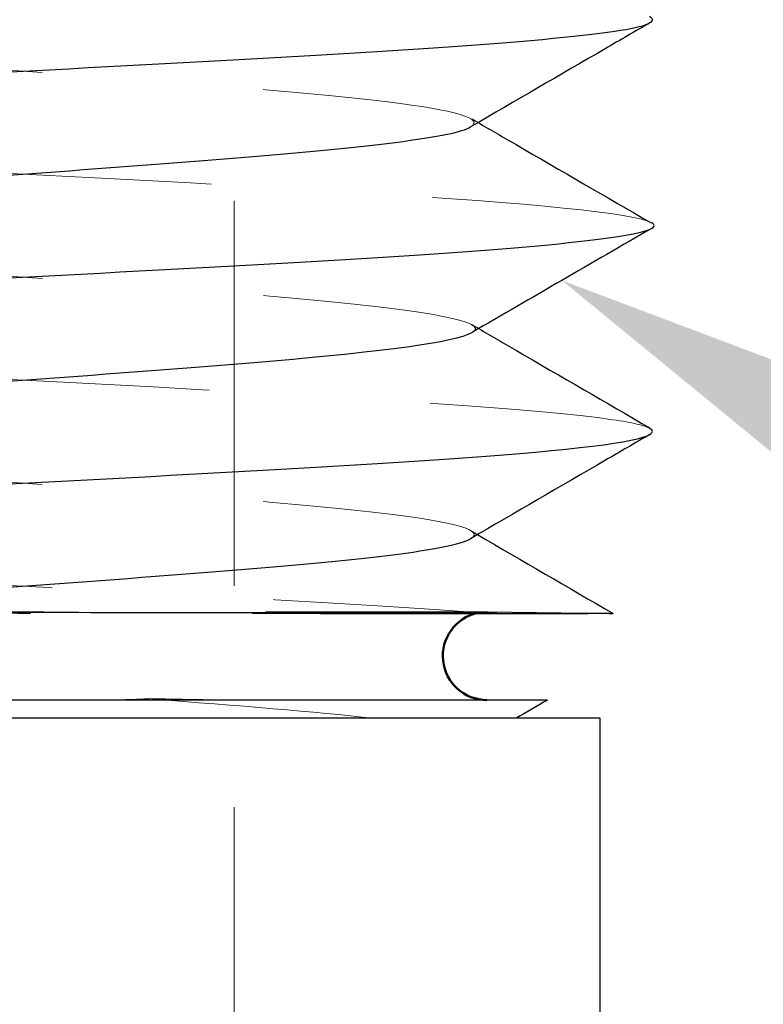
# Model space of a CAD drawing. Header units: inches. Extents: x 0.2 to 10.9, y 0.3 to 8.6.
# Tile 9 of 17: x 2.671 to 3.006, y 5.433 to 5.877. Entities that reach past the tile are written whole.
import ezdxf
from ezdxf import colors
from ezdxf.entities.mleader import LeaderData, LeaderLine
from ezdxf.math import Vec2, Vec3

# ---------------------------------------------------------------- set-up
doc = ezdxf.new("R2010")
doc.units = ezdxf.units.IN
doc.header["$MEASUREMENT"] = 0
doc.linetypes.add('DASHED', pattern=[0.2067, 0.1654, -0.0413])
doc.layers.add('Dimensions', color=250, linetype='Continuous')
doc.layers.add('Geometry', color=255, linetype='Continuous', lineweight=25)
doc.layers.add('Visible (ANSI)', color=7, linetype='Continuous', lineweight=50)
doc.layers.add('Hidden', color=7, linetype='DASHED', lineweight=18, true_color=0x383838)
doc.styles.add('Note Text (ANSI)', font='tahoma.ttf')
doc.styles.get("Standard").update_dxf_attribs({"font": 'tahoma.ttf'})
doc.dimstyles.new('Default (ANSI)', dxfattribs={"dimtxt": 0.1200000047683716, "dimasz": 0.0984251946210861, "dimexe": 0.125, "dimexo": 0.125, "dimgap": 0.031496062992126, "dimtad": 0, "dimtih": 1, "dimtoh": 1, "dimrnd": 1e-08, "dimzin": 4, "dimdsep": 46, "dimtxsty": 'Note Text (ANSI)', "dimcen": 0.09, "dimdle": 0.3937007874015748, "dimclrd": 256, "dimclre": 256, "dimclrt": 256, "dimadec": 0, "dimazin": 1, "dimtfac": 1, "dimtofl": 0, "dimtmove": 0, "dimatfit": 3, "dimfxl": 1, "dimtolj": 1, "dimtzin": 4, "dimlwd": -1, "dimlwe": -1, "dimarcsym": 0})

# ---------------------------------------------------------------- blocks, each defined once
blk = doc.blocks.new('*D12')
at = {"layer": 'Defpoints', "color": 0, "transparency": 16777216}
for p in [(2.767532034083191, 7.011400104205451), (2.767532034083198, 3.085288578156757), (4.152461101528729, 3.085288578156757)]:
    blk.add_point(p, dxfattribs=at)
at = {"layer": 'Dimensions', "transparency": 16777216}
for p, q in [((2.892532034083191, 7.011400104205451), (4.277461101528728, 7.011400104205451)), ((4.152461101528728, 6.912974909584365), (4.152461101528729, 4.986827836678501)), ((4.152461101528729, 3.183713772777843), (4.152461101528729, 4.766844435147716)), ((2.892532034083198, 3.085288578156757), (4.277461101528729, 3.085288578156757))]:
    blk.add_line(p, q, dxfattribs=at)
for points in [[(4.136056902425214, 6.912974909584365), (4.168865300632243, 6.912974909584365), (4.152461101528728, 7.011400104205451)], [(4.136056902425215, 3.183713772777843), (4.168865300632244, 3.183713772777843), (4.152461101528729, 3.085288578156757)]]:
    blk.add_solid(points, dxfattribs=at)
at = {"layer": 'Dimensions', "transparency": 16777216, "insert": (4.152461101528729, 4.876836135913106), "char_height": 0.1200000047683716, "attachment_point": 5, "style": 'Note Text (ANSI)'}
blk.add_mtext('\\A1;1.3 [33.2]', dxfattribs=at)

msp = doc.modelspace()

# ---------------------------------------------------------------- linework, layer by layer
at = {"layer": 'Geometry'}
for p, q in [((2.932596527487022, 5.562051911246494), (2.619589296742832, 5.562051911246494)), ((2.932596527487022, 5.427051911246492), (2.932596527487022, 5.562051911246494))]:
    msp.add_line(p, q, dxfattribs=at)
for points, knots in [([(2.387476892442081, 5.829509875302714), (2.379745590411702, 5.833988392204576), (2.448798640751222, 5.84333767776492), (2.747542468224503, 5.85755773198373), (2.942761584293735, 5.869506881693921), (2.95892360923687, 5.87658526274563), (2.954899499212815, 5.878792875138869)], [25.03700467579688, 25.03700467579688, 25.03700467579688, 25.03700467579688, 25.9447256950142, 26.9319496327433, 27.9191735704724, 28.36661994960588, 28.36661994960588, 28.36661994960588, 28.36661994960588]), ([(2.955063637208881, 5.875973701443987), (2.948329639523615, 5.872065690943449), (2.941596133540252, 5.868156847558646), (2.914623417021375, 5.852493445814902), (2.894388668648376, 5.840731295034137), (2.87416531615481, 5.828950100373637)], [0, 0, 0, 0, 0.0197765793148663, 0.0197765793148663, 0.07922716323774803, 0.07922716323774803, 0.07922716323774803, 0.07922716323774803]), ([(2.468659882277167, 5.786211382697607), (2.474703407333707, 5.789622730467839), (2.527826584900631, 5.797904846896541), (2.726062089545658, 5.811057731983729), (2.853052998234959, 5.821892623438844), (2.872288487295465, 5.827856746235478), (2.87416531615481, 5.828950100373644)], [3.302897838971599, 3.302897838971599, 3.302897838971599, 3.302897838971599, 3.42328104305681, 3.5951658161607, 3.7670505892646, 3.805634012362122, 3.805634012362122, 3.805634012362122, 3.805634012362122]), ([(2.877572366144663, 5.830934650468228), (2.883276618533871, 5.827619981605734), (2.88898175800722, 5.824306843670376), (2.915007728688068, 5.809200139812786), (2.935336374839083, 5.797420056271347), (2.955669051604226, 5.785646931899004)], [0.002652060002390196, 0.002652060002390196, 0.002652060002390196, 0.002652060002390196, 0.01940985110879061, 0.01940985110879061, 0.079089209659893, 0.079089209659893, 0.079089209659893, 0.079089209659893]), ([(2.387547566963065, 5.736724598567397), (2.38528396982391, 5.738036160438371), (2.390160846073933, 5.744218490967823), (2.541126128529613, 5.755271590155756), (2.857809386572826, 5.769883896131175), (2.961238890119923, 5.779999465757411), (2.956613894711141, 5.785244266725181), (2.955998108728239, 5.785618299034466)], [18.76832631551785, 18.76832631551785, 18.76832631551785, 18.76832631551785, 19.0341581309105, 20.0213820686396, 21.0086060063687, 21.9958299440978, 22.07164008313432, 22.07164008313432, 22.07164008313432, 22.07164008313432]), ([(2.468606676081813, 5.693404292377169), (2.469054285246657, 5.693655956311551), (2.480061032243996, 5.698778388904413), (2.577978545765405, 5.708771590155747), (2.795767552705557, 5.722779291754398), (2.867446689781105, 5.731916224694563), (2.874792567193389, 5.736182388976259)], [2.211206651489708, 2.211206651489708, 2.211206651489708, 2.211206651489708, 2.22008763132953, 2.39197240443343, 2.56385717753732, 2.714406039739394, 2.714406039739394, 2.714406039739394, 2.714406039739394]), ([(2.877809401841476, 5.737934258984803), (2.883500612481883, 5.734624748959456), (2.889192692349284, 5.731316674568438), (2.915001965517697, 5.716324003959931), (2.935126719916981, 5.704651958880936), (2.955255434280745, 5.692986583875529)], [0.003179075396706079, 0.003179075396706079, 0.003179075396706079, 0.003179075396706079, 0.01990247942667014, 0.01990247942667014, 0.07899796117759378, 0.07899796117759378, 0.07899796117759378, 0.07899796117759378]), ([(2.388093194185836, 5.643505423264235), (2.382649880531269, 5.646665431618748), (2.416545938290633, 5.654696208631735), (2.658347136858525, 5.6675977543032), (2.918450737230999, 5.68089187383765), (2.961142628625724, 5.689315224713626), (2.955060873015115, 5.692867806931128)], [12.47033327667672, 12.47033327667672, 12.47033327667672, 12.47033327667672, 13.1108145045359, 14.098038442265, 15.0852623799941, 15.8053118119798, 15.8053118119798, 15.8053118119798, 15.8053118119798]), ([(2.955025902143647, 5.690133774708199), (2.948356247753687, 5.686262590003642), (2.941687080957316, 5.682390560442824), (2.914709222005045, 5.666721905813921), (2.894405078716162, 5.654917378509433), (2.874112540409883, 5.643092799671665)], [0, 0, 0, 0, 0.01958799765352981, 0.01958799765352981, 0.07924382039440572, 0.07924382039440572, 0.07924382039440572, 0.07924382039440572]), ([(2.518273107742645, 5.609151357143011), (2.555036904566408, 5.613133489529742), (2.674546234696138, 5.621986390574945), (2.833349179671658, 5.633300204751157), (2.869889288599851, 5.640631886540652), (2.874112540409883, 5.643092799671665)], [1.22013811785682, 1.22013811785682, 1.22013811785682, 1.22013811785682, 1.36066376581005, 1.53254853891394, 1.619391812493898, 1.619391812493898, 1.619391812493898, 1.619391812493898]), ([(2.567209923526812, 5.610073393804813), (2.58865673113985, 5.610035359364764), (2.613077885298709, 5.609995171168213), (2.661585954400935, 5.609916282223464), (2.688948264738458, 5.609872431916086), (2.750626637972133, 5.609789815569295), (2.780732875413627, 5.609753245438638), (2.83541225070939, 5.60967077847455), (2.86018147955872, 5.609624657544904), (2.895197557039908, 5.609546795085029), (2.913757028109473, 5.609504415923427), (2.936276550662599, 5.609418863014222), (2.940115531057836, 5.609379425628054), (2.935317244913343, 5.609290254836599), (2.926099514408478, 5.609240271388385), (2.903051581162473, 5.609179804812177), (2.894691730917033, 5.609163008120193), (2.885245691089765, 5.609146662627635)], [-0.8978577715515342, -0.8978577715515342, -0.8978577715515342, -0.8978577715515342, -0.7412226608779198, -0.7412226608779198, -0.6015723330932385, -0.6015723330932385, -0.4618270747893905, -0.4618270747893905, -0.3215051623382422, -0.3215051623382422, -0.2178863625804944, -0.2178863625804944, -0.1309330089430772, -0.1309330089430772, -0.04011257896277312, -0.04011257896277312, 0, 0, 0, 0]), ([(2.908846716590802, 5.570278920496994), (2.908839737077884, 5.570278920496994), (2.899321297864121, 5.570278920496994), (2.880867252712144, 5.570278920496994), (2.842559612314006, 5.570278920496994), (2.76617052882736, 5.570278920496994), (2.684657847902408, 5.570278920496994), (2.649583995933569, 5.570278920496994), (2.613882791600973, 5.570278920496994), (2.579321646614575, 5.570278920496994)], [-0.4021173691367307, -0.4021173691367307, -0.4021173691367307, -0.4021173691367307, -0.300804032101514, -0.300804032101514, -0.300804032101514, -0.0904937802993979, -0.0904937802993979, -0.0904937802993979, 0, 0, 0, 0])]:
    msp.add_open_spline(points, degree=3, knots=knots, dxfattribs=at)
for points in [[(2.955892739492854, 5.783182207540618), (2.928849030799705, 5.767533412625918), (2.901811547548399, 5.751873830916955), (2.874792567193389, 5.736182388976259)], [(2.87727411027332, 5.64493484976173), (2.897651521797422, 5.633061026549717), (2.91804025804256, 5.621206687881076), (2.938433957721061, 5.609360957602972)], [(2.884974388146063, 5.609148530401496), (2.881908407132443, 5.609152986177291), (2.878773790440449, 5.609157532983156), (2.87557463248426, 5.609162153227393)], [(2.908857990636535, 5.570278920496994), (2.904142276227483, 5.567537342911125), (2.899426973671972, 5.564795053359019), (2.894712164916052, 5.562051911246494)]]:
    msp.add_open_spline(points, degree=3, dxfattribs=at)
at = {"layer": 'Hidden', "ltscale": 1.050798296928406}
msp.add_line((2.767532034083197, 6.343288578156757), (2.767532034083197, 3.085288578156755), dxfattribs=at)
at = {"layer": 'Hidden', "ltscale": 0.280523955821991}
msp.add_line((2.881532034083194, 5.610074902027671), (2.564654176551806, 5.610074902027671), dxfattribs=at)
at = {"layer": 'Hidden', "ltscale": 0.03504402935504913}
msp.add_line((2.881776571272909, 5.61007339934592), (2.937126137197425, 5.609393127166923), dxfattribs=at)
at = {"layer": 'Hidden', "ltscale": 0.002703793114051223}
msp.add_arc((2.881532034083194, 5.590176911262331), 0.01989799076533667, 90, 102.7161257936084, dxfattribs=at)
at = {"layer": 'Hidden', "ltscale": 5.526029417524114e-05}
msp.add_arc((2.881532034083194, 5.590176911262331), 0.01989799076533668, 89.29584339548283, 90, dxfattribs=at)
at = {"layer": 'Hidden', "ltscale": 0.4417314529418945}
msp.add_open_spline([(2.87416531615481, 5.828950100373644), (2.880649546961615, 5.832727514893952), (2.850419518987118, 5.841375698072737), (2.659858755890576, 5.854894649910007), (2.486378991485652, 5.867861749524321), (2.463729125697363, 5.875958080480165), (2.468713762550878, 5.879183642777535)], degree=3, knots=[3.805634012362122, 3.805634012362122, 3.805634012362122, 3.805634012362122, 3.93893536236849, 4.11082013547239, 4.28270490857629, 4.396531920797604, 4.396531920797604, 4.396531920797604, 4.396531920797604], dxfattribs=at)
at = {"layer": 'Hidden', "ltscale": 0.001888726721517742}
msp.add_open_spline([(2.874864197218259, 5.832508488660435), (2.875766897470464, 5.83198383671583), (2.876669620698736, 5.831459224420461), (2.877572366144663, 5.830934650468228)], degree=3, dxfattribs=at)
at = {"layer": 'Hidden', "ltscale": 0.5371604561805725}
msp.add_open_spline([(2.955998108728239, 5.785618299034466), (2.948594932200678, 5.790115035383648), (2.847073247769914, 5.799482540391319), (2.538236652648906, 5.813720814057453), (2.401440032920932, 5.823854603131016), (2.388154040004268, 5.829117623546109), (2.387476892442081, 5.829509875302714)], degree=3, knots=[22.07164008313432, 22.07164008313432, 22.07164008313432, 22.07164008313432, 22.9830538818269, 23.970277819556, 24.9575017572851, 25.03700467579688, 25.03700467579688, 25.03700467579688, 25.03700467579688], dxfattribs=at)
at = {"layer": 'Hidden', "ltscale": 0.4396514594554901}
msp.add_open_spline([(2.874792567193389, 5.736182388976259), (2.875833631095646, 5.736786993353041), (2.880510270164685, 5.742262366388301), (2.803285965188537, 5.752608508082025), (2.575905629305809, 5.767220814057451), (2.467432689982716, 5.778421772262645), (2.466074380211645, 5.784751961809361), (2.468659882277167, 5.786211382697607)], degree=3, knots=[2.714406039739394, 2.714406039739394, 2.714406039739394, 2.714406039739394, 2.73574195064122, 2.90762672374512, 3.07951149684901, 3.25139626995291, 3.302897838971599, 3.302897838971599, 3.302897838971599, 3.302897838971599], dxfattribs=at)
at = {"layer": 'Hidden', "ltscale": 0.002283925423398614}
msp.add_open_spline([(2.874563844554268, 5.739821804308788), (2.875645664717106, 5.739192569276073), (2.876727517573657, 5.738563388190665), (2.877809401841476, 5.737934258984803)], degree=3, dxfattribs=at)
at = {"layer": 'Hidden', "ltscale": 0.5367363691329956}
msp.add_open_spline([(2.955060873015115, 5.692867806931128), (2.952804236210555, 5.6941859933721), (2.926639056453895, 5.700374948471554), (2.744484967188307, 5.711434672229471), (2.465767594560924, 5.724735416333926), (2.393690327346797, 5.733165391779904), (2.387547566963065, 5.736724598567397)], degree=3, knots=[15.8053118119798, 15.8053118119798, 15.8053118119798, 15.8053118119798, 16.0724863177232, 17.0597102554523, 18.0469341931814, 18.76832631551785, 18.76832631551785, 18.76832631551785, 18.76832631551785], dxfattribs=at)
at = {"layer": 'Hidden', "ltscale": 0.4422949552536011}
msp.add_open_spline([(2.874112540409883, 5.643092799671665), (2.878248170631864, 5.645502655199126), (2.867445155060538, 5.65278327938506), (2.723868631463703, 5.66493467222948), (2.507982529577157, 5.679295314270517), (2.460391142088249, 5.68878518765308), (2.468606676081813, 5.693404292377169)], degree=3, knots=[1.619391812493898, 1.619391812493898, 1.619391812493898, 1.619391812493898, 1.70443331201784, 1.87631808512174, 2.04820285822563, 2.211206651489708, 2.211206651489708, 2.211206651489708, 2.211206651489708], dxfattribs=at)
at = {"layer": 'Hidden', "ltscale": 0.002031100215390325}
msp.add_open_spline([(2.874374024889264, 5.64662489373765), (2.87534069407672, 5.646061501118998), (2.876307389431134, 5.64549815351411), (2.87727411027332, 5.64493484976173)], degree=3, dxfattribs=at)
at = {"layer": 'Hidden', "ltscale": 0.4202389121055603}
msp.add_open_spline([(2.884974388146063, 5.609148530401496), (2.822825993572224, 5.614019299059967), (2.624854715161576, 5.623760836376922), (2.423553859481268, 5.635213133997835), (2.391040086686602, 5.641794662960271), (2.388093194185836, 5.643505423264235)], degree=3, knots=[10.1491426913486, 10.1491426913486, 10.1491426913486, 10.1491426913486, 11.1363666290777, 12.1235905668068, 12.47033327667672, 12.47033327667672, 12.47033327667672, 12.47033327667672], dxfattribs=at)
at = {"layer": 'Hidden', "ltscale": 0.2451184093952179}
msp.add_open_spline([(2.87557463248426, 5.609162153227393), (2.856227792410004, 5.609190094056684), (2.83452054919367, 5.609220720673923), (2.785161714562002, 5.609283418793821), (2.757063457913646, 5.609314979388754), (2.697339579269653, 5.609377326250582), (2.665599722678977, 5.609407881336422), (2.602884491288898, 5.609485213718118), (2.572323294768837, 5.609532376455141), (2.53764328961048, 5.609588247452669), (2.530044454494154, 5.609600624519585), (2.522822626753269, 5.609612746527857)], degree=3, knots=[-0.6157300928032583, -0.6157300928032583, -0.6157300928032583, -0.6157300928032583, -0.5508581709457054, -0.5508581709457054, -0.4774868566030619, -0.4774868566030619, -0.3978174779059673, -0.3978174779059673, -0.3133972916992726, -0.3133972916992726, -0.2884338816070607, -0.2884338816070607, -0.2884338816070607, -0.2884338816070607], dxfattribs=at)
at = {"layer": 'Hidden', "ltscale": 0.01946418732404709}
msp.add_open_spline([(2.70135947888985, 5.570278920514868), (2.710607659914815, 5.570278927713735), (2.718429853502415, 5.570399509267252), (2.724500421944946, 5.570645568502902), (2.726489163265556, 5.570726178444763), (2.728292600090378, 5.570820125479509), (2.729903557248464, 5.570927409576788)], degree=3, knots=[-0.0192267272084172, -0.0192267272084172, -0.0192267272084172, -0.0192267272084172, -0.00645001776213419, -0.00645001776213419, -0.00645001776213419, -0.00226431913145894, -0.00226431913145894, -0.00226431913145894, -0.00226431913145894], dxfattribs=at)
at = {"layer": 'Hidden', "ltscale": 0.07742781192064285}
msp.add_open_spline([(2.829991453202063, 5.562051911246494), (2.804434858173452, 5.564979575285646), (2.768999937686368, 5.567711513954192), (2.73012739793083, 5.570763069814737)], degree=3, dxfattribs=at)
at = {"layer": 'Hidden', "ltscale": 0.03044122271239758}
msp.add_open_spline([(2.730153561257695, 5.570872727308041), (2.738522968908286, 5.570688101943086), (2.746761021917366, 5.570542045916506), (2.762014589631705, 5.570347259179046), (2.768985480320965, 5.570288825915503), (2.775885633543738, 5.570280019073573)], degree=3, knots=[-0.04090570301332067, -0.04090570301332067, -0.04090570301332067, -0.04090570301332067, -0.01914754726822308, -0.01914754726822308, -4.664666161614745e-05, -4.664666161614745e-05, -4.664666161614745e-05, -4.664666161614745e-05], dxfattribs=at)
at = {"layer": 'Visible (ANSI)'}
msp.add_arc((2.881532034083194, 5.590176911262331), 0.01989799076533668, 102.7161257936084, 270, dxfattribs=at)

# ---------------------------------------------------------------- dimensions: what is measured, and where the dimension line sits
at = {"layer": 'Dimensions'}
dim = msp.add_linear_dim(base=(4.152461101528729, 3.085288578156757), p1=(2.76753203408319, 7.011400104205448), p2=(2.767532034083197, 3.085288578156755), angle=90, dimstyle='Default (ANSI)', override={"dimdec": 1, "dimlfac": 0.3333333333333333}, dxfattribs=at)
dim.commit()
dim.dimension.update_dxf_attribs({"geometry": '*D12', "text_midpoint": (4.152461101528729, 4.876836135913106), "dimtype": 160})

# ---------------------------------------------------------------- leaders
ml = msp.add_multileader_mtext('Standard', dxfattribs=at)
ml.set_content('10-32', color=256)
ml.set_leader_properties()
ml.build(insert=Vec2(0, 0))
ml.multileader.update_dxf_attribs({"text_left_attachment_type": 2, "text_right_attachment_type": 2, "dogleg_length": 0.36, "arrow_head_size": 0.12})
ctx = ml.context
ctx.base_point, ctx.char_height, ctx.arrow_head_size, ctx.landing_gap_size, ctx.plane_origin = Vec3(3.419621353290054, 5.530535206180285), 0.12, 0.12, 0.09, Vec3(2.915333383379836, 5.759698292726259)
ctx.left_attachment, ctx.right_attachment = 2, 2
notes = []
notes.append((ctx, [(0, (1, 1, 0), (3.312255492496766, 5.530535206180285), (1, 0), 0.1073658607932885, [(0, [(2.915333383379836, 5.759698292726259)], 0, [])])]))
ctx.mtext.insert, ctx.mtext.flow_direction = Vec3(3.509621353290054, 5.593033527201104), 5
for ctx, leaders in notes:
    for number, flags, end, landing, length, lines in leaders:
        leader = LeaderData()
        leader.index, (leader.has_last_leader_line, leader.has_dogleg_vector, leader.attachment_direction) = number, flags
        leader.last_leader_point, leader.dogleg_vector, leader.dogleg_length = Vec3(end), Vec3(landing), length
        for number, points, colour, breaks in lines:
            line = LeaderLine()
            line.index, line.vertices, line.color, line.breaks = number, Vec3.list(points), colors.encode_raw_color(colour), breaks
            leader.lines.append(line)
        ctx.leaders.append(leader)

doc.saveas('drawing.dxf')
